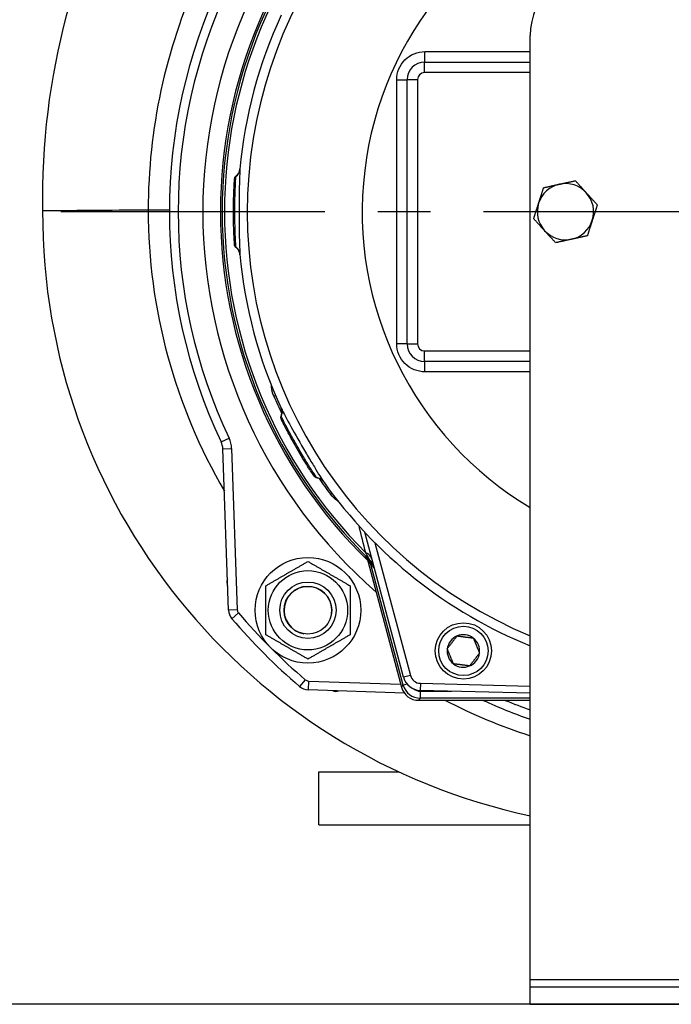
# Model space of a CAD drawing. Header units: millimetres. Extents: x 0 to 8400, y 0 to 5940.
# Tile 36 of 54: x 3033 to 3218, y 3593 to 3873. Entities that reach past the tile are written whole.
import ezdxf

# ---------------------------------------------------------------- set-up
doc = ezdxf.new("R2010")
doc.units = ezdxf.units.MM
doc.header["$LTSCALE"] = 20
doc.linetypes.add('MITTE', pattern=[2, 1.25, -0.25, 0.25, -0.25])
for name, color, linetype in [('02-LINIE-035', 2, 'CONTINUOUS'), ('03-LINIE-050', 3, 'CONTINUOUS'), ('05-ACHSE', 1, 'MITTE')]:
    doc.layers.add(name, color=color, linetype=linetype)

msp = doc.modelspace()

# ---------------------------------------------------------------- linework, layer by layer
at = {"layer": '02-LINIE-035'}
for p, q in [((3178.24, 3600.13), (3178.24, 3868.13)), ((3148.24, 3860.63), (3178.24, 3860.63)), ((3148.24, 3857.63), (3148.24, 3860.63)), ((3178.24, 3857.63), (3148.24, 3857.63)), ((3143.24, 3780.63), (3143.24, 3855.63)), ((3143.24, 3855.63), (3146.24, 3855.63)), ((3146.24, 3855.63), (3146.24, 3780.63)), ((3094.26, 3827.32), (3094.26, 3827.33)), ((3069.74, 3818.61), (3069.74, 3818.61)), ((3143.24, 3780.63), (3146.24, 3780.63)), ((3148.24, 3778.63), (3178.24, 3778.63)), ((3148.24, 3775.63), (3148.24, 3778.63)), ((3178.24, 3775.63), (3148.24, 3775.63)), ((3105.41, 3765.78), (3105.89, 3765.99)), ((3107.61, 3759.1), (3107.61, 3759.1)), ((3090.45, 3752.8), (3092.71, 3753.87)), ((3090.93, 3750.83), (3093.42, 3750.92)), ((3092.52, 3705.07), (3090.93, 3750.83)), ((3093.42, 3750.92), (3095.02, 3705.16)), ((3121.49, 3737.94), (3121.9, 3738.25)), ((3142.27, 3685.97), (3131.24, 3727.14)), ((3134.11, 3724.18), (3144.21, 3686.48)), ((3131.79, 3720.13), (3131.79, 3720.13)), ((3131.8, 3720.13), (3131.8, 3720.13)), ((3131.81, 3720.07), (3141.71, 3683.13)), ((3131.81, 3720.07), (3141.71, 3683.13)), ((3132.25, 3719.69), (3132.25, 3719.69)), ((3133.23, 3718.05), (3132.99, 3717.98)), ((3142.17, 3683.73), (3132.99, 3717.98)), ((3095.02, 3705.16), (3092.52, 3705.07)), ((3095.38, 3704.23), (3093.48, 3702.61)), ((3114.34, 3685.27), (3112.71, 3683.38)), ((3115.26, 3684.91), (3115.18, 3682.42)), ((3115.26, 3684.91), (3141.48, 3684)), ((3144.21, 3686.48), (3142.27, 3685.97)), ((3147.03, 3684.26), (3146.97, 3682.26)), ((3147.03, 3684.26), (3178.24, 3683.44)), ((3142.51, 3681.46), (3115.18, 3682.42)), ((3141.71, 3683.13), (3142.17, 3683.73)), ((3141.71, 3683.13), (3141.71, 3683.13)), ((3143.28, 3684.03), (3142.17, 3683.73)), ((3143.53, 3681.43), (3143.53, 3681.43)), ((3178.24, 3681.44), (3146.97, 3682.26)), ((3147, 3682.03), (3155.84, 3682.03)), ((3147, 3682.03), (3147, 3680.03)), ((3147, 3680.03), (3146.54, 3679.43)), ((3146.54, 3679.43), (3178.24, 3679.43)), ((3146.54, 3679.43), (3146.54, 3679.43)), ((3146.54, 3679.43), (3178.24, 3679.43)), ((3178.24, 3680.03), (3147, 3680.03)), ((3118.24, 3659.13), (3140.94, 3659.13)), ((3118.24, 3644.13), (3118.24, 3659.13)), ((3118.24, 3644.13), (3178.24, 3644.13)), ((3178.24, 3598.13), (3178.24, 3600.13)), ((3178.24, 3600.13), (3278.24, 3600.13)), ((3178.24, 3593.13), (3178.24, 3598.13)), ((3178.24, 3598.13), (3278.24, 3598.13)), ((3178.24, 3593.13), (3278.24, 3593.13))]:
    msp.add_line(p, q, dxfattribs=at)
for centre, radius in [((3115.1, 3705), 15), ((3115.1, 3705), 11.25), ((3115.1, 3705), 8), ((3115.1, 3705), 8), ((3115.1, 3705), 6.77), ((3159.24, 3693.45), 8), ((3159.24, 3693.45), 7)]:
    msp.add_circle(centre, radius, dxfattribs=at)
for centre, radius, start, end in [((3238.59, 3822.29), 198.88, 117.199, 181.1307), ((3228.24, 3818.13), 130.37, 103.4591, 247.448), ((3228.24, 3818.13), 143, 130.9811, 229.0189), ((3228.24, 3818.13), 138, 134.1915, 225.8085), ((3228.24, 3818.13), 137.5, 134.0768, 225.9232), ((3228.24, 3818.13), 136.85, 134.9689, 225.0311), ((3228.24, 3818.13), 97.73, 107.0054, 239.2299), ((3198.24, 3868.13), 20, 90, 180), ((3228.24, 3818.13), 152.5, 154.6317, 205.3683), ((3228.24, 3818.13), 150, 154.6317, 205.3683), ((3228.24, 3818.13), 133, 155.2045, 174.7955), ((3148.24, 3855.63), 5, 90, 180), ((3148.24, 3855.63), 2, 90, 180), ((3188.24, 3818.13), 8, 102.3372, 162.3372), ((3188.24, 3818.13), 8, 42.3372, 102.3372), ((3188.24, 3818.13), 8, 342.3372, 42.3372), ((3214.75, 3817.81), 175, 179.8162, 257.9581), ((3188.24, 3818.13), 8, 162.3372, 222.3372), ((3188.24, 3818.13), 8, 282.3372, 342.3372), ((3188.24, 3818.13), 8, 222.3372, 282.3372), ((3228.24, 3818.13), 133, 185.2045, 204.7955), ((3148.24, 3780.63), 5, 180, 270), ((3148.24, 3780.63), 2, 180, 270), ((3228.24, 3818.13), 133.52, 203.0845, 205.4438), ((3085.93, 3750.66), 5, 2, 25.3683), ((3085.93, 3750.66), 7.5, 2, 25.3683), ((3228.24, 3818.13), 133.52, 214.5562, 216.9155), ((3228.24, 3818.13), 133, 215.2045, 247.9176), ((3129.11, 3715.76), 5, 15, 45.9232), ((3233.07, 3819.43), 142.5, 225.246, 225.3887), ((3094.06, 3712.94), 2, 156.7376, 207.2624), ((3115.1, 3705), 6.79, 350, 260), ((3096.52, 3705.21), 4, 182, 220.6068), ((3096.52, 3705.21), 1.5, 182, 220.6068), ((3228.24, 3818.13), 175, 220.6068, 229.3932), ((3228.24, 3818.13), 177.5, 220.6068, 229.3932), ((3159.24, 3693.45), 4.62, 52.6173, 112.6173), ((3159.24, 3693.45), 4.62, 112.6173, 172.6173), ((3159.24, 3693.45), 4.62, 352.6173, 52.6173), ((3159.24, 3693.45), 4.62, 172.6173, 232.6173), ((3159.24, 3693.45), 4.62, 292.6173, 352.6173), ((3159.24, 3693.45), 4.62, 232.6173, 292.6173), ((3115.32, 3686.41), 1.5, 229.3932, 268), ((3147.1, 3687.26), 5, 195, 268.5), ((3147.1, 3687.26), 3, 195, 268.5), ((3115.32, 3686.41), 4, 229.3932, 268), ((3123.05, 3683.95), 2, 242.7376, 293.2624), ((3146.54, 3684.43), 5, 195, 270), ((3228.24, 3818.13), 152.5, 245.4423, 250.8605), ((3228.24, 3818.13), 150, 247.6235, 250.5288)]:
    msp.add_arc(centre, radius, start, end, dxfattribs=at)
for centre, major_axis, ratio, start_param, end_param in [((3148.24, 3863.63), (0, -3), 0.022756, 0, 1.557855), ((3140.24, 3855.63), (3, 0), 0.010265, 4.736473, 6.283185), ((3035.22, 3818.13), (0, 3645.44), 0.02883, 4.70211, 4.722668), ((3092.8, 3830.47), (2.99, -0.27), 0.986253, 5.463965, 6.283185), ((3092.8, 3805.8), (2.99, 0.27), 0.986251, 0, 0.81922), ((3140.24, 3780.63), (3, 0), 0.010265, 0, 1.546712), ((3148.24, 3772.63), (0, 3), 0.022756, 4.725331, 6.283185), ((3104.78, 3761.1), (2.72, 1.26), 0.986253, 5.463965, 6.283185), ((3117.12, 3739.73), (2.45, 1.73), 0.986251, 0, 0.81922), ((3127.91, 3716.94), (3.52, 3.55), 0.998651, 5.754706, 6.283185), ((3128.45, 3718.24), (4.83, 1.29), 0.661971, 0, 0.717845), ((3129.11, 3717.25), (2.26, -3.83), 0.876884, 1.264014, 1.8641), ((3131.54, 3717.59), (1.39, 1.44), 0.685613, 5.561339, 6.020176), ((3146.54, 3684.43), (3.97, -3.04), 0.999456, 4.058153, 5.366625), ((3147, 3685.03), (-3.04, -3.97), 0.999891, 5.62895, 6.937421), ((3147, 3685.03), (-1.83, -2.38), 0.999456, 0.00061, 0.654236)]:
    msp.add_ellipse(centre, major_axis=major_axis, ratio=ratio, start_param=start_param, end_param=end_param, dxfattribs=at)
for points, knots in [([(3091.44, 3899.26), (3088.71, 3894.58), (3086.23, 3889.78), (3074.65, 3864.21), (3069.72, 3841.4), (3069.74, 3818.61)], [5.085173, 5.085173, 5.085173, 5.085173, 6.731376, 6.731376, 13.674464, 13.674464, 13.674464, 13.674464]), ([(3140.31, 3855.6), (3140.31, 3857.71), (3141.18, 3859.78), (3142.66, 3861.26), (3144.13, 3862.73), (3146.2, 3863.6), (3148.31, 3863.59)], [0, 0, 0, 0, 0.499928, 0.499928, 0.499928, 1, 1, 1, 1]), ([(3094.66, 3828.26), (3094.91, 3828.46), (3095.14, 3828.71), (3095.5, 3829.25), (3095.63, 3829.55), (3095.74, 3829.94), (3095.75, 3830.02), (3095.78, 3830.15), (3095.78, 3830.19), (3095.79, 3830.25), (3095.79, 3830.27), (3095.8, 3830.29), (3095.8, 3830.3), (3095.8, 3830.32), (3095.8, 3830.32), (3095.8, 3830.33), (3095.8, 3830.33), (3095.8, 3830.34), (3095.8, 3830.34), (3095.8, 3830.35), (3095.8, 3830.35), (3095.8, 3830.35)], [0, 0, 0, 0, 0.0971792, 0.0971792, 0.1946752, 0.1946752, 0.2186924, 0.2186924, 0.2325971, 0.2325971, 0.2381757, 0.2381757, 0.2406563, 0.2406563, 0.2455713, 0.2455713, 0.250386, 0.250386, 0.2607233, 0.2607233, 0.2717999, 0.2717999, 0.2717999, 0.2717999]), ([(3095.79, 3830.2), (3095.75, 3829.72), (3095.68, 3828.26), (3095.62, 3826.07), (3095.59, 3824.92), (3095.57, 3823.58), (3095.55, 3822.15), (3095.54, 3820.87), (3095.53, 3819.51), (3095.53, 3818.14), (3095.53, 3816.36), (3095.54, 3814.59), (3095.57, 3812.98), (3095.58, 3811.98), (3095.6, 3811.04), (3095.62, 3810.2), (3095.68, 3808.03), (3095.75, 3806.55), (3095.79, 3806.07)], [0, 0, 0, 0, 0.25, 0.25, 0.25, 0.3818068, 0.3818068, 0.3818068, 0.5, 0.5, 0.5, 0.6535412, 0.6535412, 0.6535412, 0.75, 0.75, 0.75, 1, 1, 1, 1]), ([(3094.27, 3827.54), (3094.27, 3827.54), (3094.27, 3827.55), (3094.27, 3827.55), (3094.27, 3827.55), (3094.27, 3827.55), (3094.27, 3827.55), (3094.27, 3827.55), (3094.27, 3827.56), (3094.27, 3827.56), (3094.27, 3827.56), (3094.27, 3827.56), (3094.27, 3827.57), (3094.27, 3827.58), (3094.28, 3827.6), (3094.29, 3827.73), (3094.33, 3827.85), (3094.44, 3828.05), (3094.52, 3828.15), (3094.62, 3828.24), (3094.64, 3828.25), (3094.66, 3828.27)], [0, 0, 0, 0, 0.0116172, 0.0116172, 0.0159748, 0.0159748, 0.0181414, 0.0181414, 0.019231, 0.019231, 0.0197745, 0.0197745, 0.0208783, 0.0208783, 0.025304, 0.025304, 0.0604402, 0.0604402, 0.0955459, 0.0955459, 0.1021087, 0.1021087, 0.1021087, 0.1021087]), ([(3094.65, 3808.14), (3094.63, 3808.36), (3094.6, 3808.85), (3094.56, 3809.58), (3094.53, 3810.13), (3094.5, 3810.8), (3094.47, 3811.57), (3094.46, 3811.81), (3094.45, 3812.05), (3094.44, 3812.3), (3094.4, 3813.39), (3094.37, 3814.63), (3094.35, 3815.93), (3094.34, 3816.65), (3094.34, 3817.4), (3094.34, 3818.14), (3094.34, 3818.73), (3094.34, 3819.33), (3094.35, 3819.91), (3094.36, 3821.21), (3094.39, 3822.48), (3094.43, 3823.6), (3094.44, 3823.98), (3094.45, 3824.35), (3094.47, 3824.7), (3094.49, 3825.36), (3094.52, 3825.95), (3094.55, 3826.44), (3094.58, 3827.2), (3094.62, 3827.74), (3094.64, 3828.03), (3094.64, 3828.07), (3094.64, 3828.1), (3094.65, 3828.13)], [0, 0, 0, 0, 0.142587, 0.142587, 0.142587, 0.25, 0.25, 0.25, 0.282557, 0.282557, 0.282557, 0.422443, 0.422443, 0.422443, 0.5, 0.5, 0.5, 0.562018, 0.562018, 0.562018, 0.701955, 0.701955, 0.701955, 0.75, 0.75, 0.75, 0.841232, 0.841232, 0.841232, 0.98061, 0.98061, 0.98061, 1, 1, 1, 1]), ([(3094.18, 3810.2), (3094.14, 3810.75), (3094.11, 3811.44), (3094.04, 3813.03), (3094, 3813.94), (3093.96, 3815.85), (3093.94, 3816.89), (3093.94, 3818.93), (3093.95, 3819.97), (3093.98, 3821.2), (3093.98, 3821.46), (3093.99, 3821.71)], [0, 0, 0, 0, 0.304718, 0.304718, 0.609585, 0.609585, 0.916768, 0.916768, 1.222801, 1.222801, 1.304393, 1.304393, 1.304393, 1.304393]), ([(3069.74, 3818.61), (3063.92, 3818.57), (3058.63, 3818.52), (3049.59, 3818.45), (3045.97, 3818.42), (3041.02, 3818.38), (3039.75, 3818.37), (3039.75, 3818.37)], [-5.813816, -5.813816, -5.813816, -5.813816, -3.90626, -3.90626, -1.953101, -1.953101, 0, 0, 0, 0]), ([(3075.74, 3818.55), (3075.74, 3818.55), (3075.74, 3818.55), (3075.74, 3818.56), (3075.5, 3818.57), (3074.54, 3818.58), (3073.83, 3818.59), (3072.02, 3818.6), (3070.94, 3818.61), (3069.74, 3818.61)], [-1.162669, -1.162669, -1.162669, -1.162669, -1.160881, -1.160881, -0.78129, -0.78129, -0.390641, -0.390641, 0, 0, 0, 0]), ([(3094.21, 3809.66), (3094.2, 3809.81), (3094.19, 3809.99), (3094.17, 3810.26), (3094.17, 3810.34), (3094.16, 3810.43)], [0.2157098, 0.2157098, 0.2157098, 0.2157098, 0.3222289, 0.3222289, 0.3680964, 0.3680964, 0.3680964, 0.3680964]), ([(3094.66, 3808), (3094.57, 3808.07), (3094.49, 3808.15), (3094.37, 3808.33), (3094.33, 3808.43), (3094.3, 3808.56), (3094.29, 3808.58), (3094.28, 3808.61), (3094.28, 3808.63), (3094.28, 3808.65), (3094.28, 3808.66), (3094.27, 3808.68), (3094.27, 3808.68), (3094.27, 3808.69), (3094.27, 3808.7), (3094.27, 3808.71), (3094.27, 3808.71), (3094.27, 3808.73), (3094.27, 3808.73), (3094.27, 3808.77), (3094.26, 3808.8), (3094.26, 3808.86), (3094.26, 3808.87), (3094.26, 3808.88)], [0.000072, 0.000072, 0.000072, 0.000072, 0.0324806, 0.0324806, 0.065024, 0.065024, 0.0716007, 0.0716007, 0.0767642, 0.0767642, 0.0815161, 0.0815161, 0.0857119, 0.0857119, 0.0931076, 0.0931076, 0.1111465, 0.1111465, 0.1381779, 0.1381779, 0.2249341, 0.2249341, 0.2412456, 0.2412456, 0.2412456, 0.2412456]), ([(3094.66, 3808), (3094.66, 3808), (3094.65, 3808.01), (3094.65, 3808.03), (3094.65, 3808.05), (3094.65, 3808.08), (3094.65, 3808.14)], [0.95360579, 0.95360579, 0.95360579, 0.95360579, 0.97284902, 0.97284902, 0.97284902, 1, 1, 1, 1]), ([(3095.8, 3805.92), (3095.8, 3805.92), (3095.8, 3805.92), (3095.8, 3805.93), (3095.8, 3805.93), (3095.8, 3805.94), (3095.8, 3805.94), (3095.8, 3805.95), (3095.8, 3805.96), (3095.8, 3805.96), (3095.8, 3805.97), (3095.8, 3805.99), (3095.79, 3806), (3095.79, 3806.04), (3095.79, 3806.07), (3095.77, 3806.13), (3095.77, 3806.17), (3095.74, 3806.33), (3095.71, 3806.45), (3095.57, 3806.86), (3095.43, 3807.14), (3095.08, 3807.62), (3094.88, 3807.83), (3094.66, 3808)], [0.0045726, 0.0045726, 0.0045726, 0.0045726, 0.0208508, 0.0208508, 0.0286773, 0.0286773, 0.0334107, 0.0334107, 0.0355039, 0.0355039, 0.0376017, 0.0376017, 0.0418465, 0.0418465, 0.050259, 0.050259, 0.0624645, 0.0624645, 0.0991166, 0.0991166, 0.1915907, 0.1915907, 0.2766279, 0.2766279, 0.2766279, 0.2766279]), ([(3148.31, 3772.67), (3146.2, 3772.67), (3144.13, 3773.54), (3142.65, 3775.01), (3141.18, 3776.49), (3140.31, 3778.55), (3140.31, 3780.66)], [0, 0, 0, 0, 0.5, 0.5, 0.5, 1, 1, 1, 1]), ([(3105.41, 3765.78), (3105.03, 3766.67), (3104.83, 3767.6), (3104.76, 3768.45), (3104.75, 3768.56), (3104.74, 3768.67), (3104.74, 3768.78)], [0, 0, 0, 0, 0.5, 0.5, 0.5, 0.5673694, 0.5673694, 0.5673694, 0.5673694]), ([(3107.49, 3760.11), (3107.61, 3760.41), (3107.68, 3760.74), (3107.72, 3761.39), (3107.69, 3761.72), (3107.58, 3762.11), (3107.56, 3762.19), (3107.52, 3762.3), (3107.5, 3762.35), (3107.48, 3762.41), (3107.47, 3762.42), (3107.46, 3762.44), (3107.46, 3762.45), (3107.45, 3762.46), (3107.45, 3762.47), (3107.45, 3762.48), (3107.44, 3762.48), (3107.44, 3762.49), (3107.44, 3762.49), (3107.44, 3762.49), (3107.44, 3762.49), (3107.44, 3762.49)], [0, 0, 0, 0, 0.0971792, 0.0971792, 0.1946752, 0.1946752, 0.2186924, 0.2186924, 0.2325971, 0.2325971, 0.2381757, 0.2381757, 0.2406563, 0.2406563, 0.2455713, 0.2455713, 0.250386, 0.250386, 0.2607233, 0.2607233, 0.2717999, 0.2717999, 0.2717999, 0.2717999]), ([(3107.5, 3762.36), (3107.7, 3761.92), (3108.38, 3760.62), (3109.42, 3758.7), (3109.42, 3758.7), (3109.43, 3758.69), (3109.43, 3758.69), (3110.47, 3756.77), (3111.85, 3754.29), (3113.3, 3751.78), (3114.03, 3750.52), (3114.76, 3749.27), (3115.45, 3748.12), (3116.13, 3746.97), (3116.79, 3745.88), (3117.36, 3744.96), (3117.92, 3744.03), (3118.41, 3743.24), (3118.79, 3742.65), (3119.16, 3742.07), (3119.43, 3741.65), (3119.57, 3741.46)], [0, 0, 0, 0, 0.25, 0.25, 0.25, 0.250548, 0.250548, 0.250548, 0.5, 0.5, 0.5, 0.624936, 0.624936, 0.624936, 0.749856, 0.749856, 0.749856, 0.875355, 0.875355, 0.875355, 1, 1, 1, 1]), ([(3107.51, 3759.3), (3107.51, 3759.3), (3107.51, 3759.3), (3107.51, 3759.3), (3107.51, 3759.3), (3107.51, 3759.3), (3107.51, 3759.31), (3107.51, 3759.31), (3107.51, 3759.31), (3107.51, 3759.31), (3107.51, 3759.31), (3107.51, 3759.32), (3107.5, 3759.32), (3107.5, 3759.34), (3107.49, 3759.35), (3107.44, 3759.47), (3107.42, 3759.59), (3107.41, 3759.82), (3107.43, 3759.94), (3107.47, 3760.07), (3107.48, 3760.1), (3107.49, 3760.12)], [0, 0, 0, 0, 0.0116172, 0.0116172, 0.0159748, 0.0159748, 0.0181414, 0.0181414, 0.019231, 0.019231, 0.0197745, 0.0197745, 0.0208783, 0.0208783, 0.025304, 0.025304, 0.0604402, 0.0604402, 0.095546, 0.095546, 0.1021087, 0.1021087, 0.1021087, 0.1021087]), ([(3117.54, 3742.68), (3117.42, 3742.86), (3117.15, 3743.27), (3116.75, 3743.88), (3116.45, 3744.34), (3116.08, 3744.91), (3115.67, 3745.56), (3115.54, 3745.76), (3115.41, 3745.97), (3115.28, 3746.18), (3114.7, 3747.1), (3114.06, 3748.16), (3113.39, 3749.28), (3113.02, 3749.9), (3112.65, 3750.54), (3112.28, 3751.19), (3111.98, 3751.7), (3111.69, 3752.22), (3111.4, 3752.72), (3110.76, 3753.86), (3110.15, 3754.97), (3109.62, 3755.96), (3109.44, 3756.3), (3109.27, 3756.62), (3109.11, 3756.93), (3108.8, 3757.52), (3108.53, 3758.04), (3108.3, 3758.48), (3107.96, 3759.16), (3107.72, 3759.64), (3107.59, 3759.9), (3107.57, 3759.94), (3107.56, 3759.97), (3107.54, 3759.99)], [0, 0, 0, 0, 0.142587, 0.142587, 0.142587, 0.25, 0.25, 0.25, 0.282557, 0.282557, 0.282557, 0.422443, 0.422443, 0.422443, 0.5, 0.5, 0.5, 0.562018, 0.562018, 0.562018, 0.701955, 0.701955, 0.701955, 0.75, 0.75, 0.75, 0.841232, 0.841232, 0.841232, 0.98061, 0.98061, 0.98061, 1, 1, 1, 1]), ([(3116.1, 3744.23), (3115.8, 3744.69), (3115.42, 3745.27), (3114.57, 3746.61), (3114.09, 3747.38), (3113.09, 3749.02), (3112.56, 3749.91), (3111.53, 3751.67), (3111.02, 3752.58), (3110.43, 3753.66), (3110.31, 3753.88), (3110.19, 3754.1)], [0, 0, 0, 0, 0.304718, 0.304718, 0.609585, 0.609585, 0.916768, 0.916768, 1.222801, 1.222801, 1.304393, 1.304393, 1.304393, 1.304393]), ([(3116.4, 3743.78), (3116.32, 3743.91), (3116.22, 3744.05), (3116.07, 3744.28), (3116.02, 3744.35), (3115.98, 3744.42)], [0.2157098, 0.2157098, 0.2157098, 0.2157098, 0.3222289, 0.3222289, 0.3680963, 0.3680963, 0.3680963, 0.3680963]), ([(3117.62, 3742.57), (3117.51, 3742.58), (3117.4, 3742.62), (3117.21, 3742.71), (3117.12, 3742.78), (3117.03, 3742.87), (3117.01, 3742.88), (3116.99, 3742.91), (3116.98, 3742.92), (3116.96, 3742.94), (3116.96, 3742.95), (3116.95, 3742.96), (3116.95, 3742.96), (3116.94, 3742.97), (3116.94, 3742.98), (3116.93, 3742.99), (3116.93, 3742.99), (3116.92, 3743), (3116.92, 3743.01), (3116.9, 3743.04), (3116.88, 3743.06), (3116.85, 3743.11), (3116.84, 3743.12), (3116.84, 3743.13)], [0.000072, 0.000072, 0.000072, 0.000072, 0.0324806, 0.0324806, 0.065024, 0.065024, 0.0716007, 0.0716007, 0.0767642, 0.0767642, 0.0815161, 0.0815161, 0.0857119, 0.0857119, 0.0931076, 0.0931076, 0.1111465, 0.1111465, 0.1381779, 0.1381779, 0.2249341, 0.2249341, 0.2412456, 0.2412456, 0.2412456, 0.2412456]), ([(3117.62, 3742.57), (3117.62, 3742.57), (3117.61, 3742.57), (3117.6, 3742.59), (3117.59, 3742.6), (3117.57, 3742.63), (3117.54, 3742.68)], [0.95360579, 0.95360579, 0.95360579, 0.95360579, 0.97284902, 0.97284902, 0.97284902, 1, 1, 1, 1]), ([(3119.65, 3741.34), (3119.65, 3741.34), (3119.65, 3741.34), (3119.65, 3741.34), (3119.65, 3741.34), (3119.64, 3741.35), (3119.64, 3741.36), (3119.63, 3741.36), (3119.63, 3741.37), (3119.63, 3741.37), (3119.62, 3741.38), (3119.61, 3741.39), (3119.61, 3741.4), (3119.58, 3741.43), (3119.56, 3741.46), (3119.52, 3741.51), (3119.5, 3741.54), (3119.39, 3741.66), (3119.3, 3741.75), (3118.98, 3742.04), (3118.72, 3742.21), (3118.18, 3742.45), (3117.9, 3742.53), (3117.62, 3742.57)], [0.0045726, 0.0045726, 0.0045726, 0.0045726, 0.0208508, 0.0208508, 0.0286773, 0.0286773, 0.0334107, 0.0334107, 0.0355039, 0.0355039, 0.0376017, 0.0376017, 0.0418465, 0.0418465, 0.050259, 0.050259, 0.0624645, 0.0624645, 0.0991166, 0.0991166, 0.1915907, 0.1915907, 0.2766279, 0.2766279, 0.2766279, 0.2766279]), ([(3123.75, 3735.85), (3123.66, 3735.91), (3123.56, 3735.97), (3123.47, 3736.04), (3122.77, 3736.52), (3122.07, 3737.16), (3121.49, 3737.94)], [0.4320986, 0.4320986, 0.4320986, 0.4320986, 0.5, 0.5, 0.5, 1, 1, 1, 1]), ([(3132.52, 3718.85), (3132.52, 3718.85), (3132.52, 3718.86), (3132.51, 3718.88), (3132.5, 3718.9), (3132.47, 3718.98), (3132.44, 3719.04), (3132.38, 3719.18), (3132.35, 3719.24), (3132.26, 3719.4), (3132.21, 3719.49), (3132.06, 3719.73), (3131.96, 3719.88), (3131.72, 3720.18), (3131.58, 3720.34), (3131.43, 3720.49)], [0.4540761, 0.4540761, 0.4540761, 0.4540761, 0.4773194, 0.4773194, 0.5044739, 0.5044739, 0.5375505, 0.5375505, 0.5646187, 0.5646187, 0.598696, 0.598696, 0.6532467, 0.6532467, 0.7167742, 0.7167742, 0.7167742, 0.7167742]), ([(3132.59, 3719.35), (3132.59, 3719.35), (3132.58, 3719.38), (3132.55, 3719.44), (3132.5, 3719.52), (3132.42, 3719.67), (3132.33, 3719.84), (3132.28, 3719.94), (3132.22, 3720.04), (3132.16, 3720.14), (3131.97, 3720.49), (3131.75, 3720.9), (3131.53, 3721.31)], [0, 0, 0, 0, 0.155563, 0.155563, 0.155563, 0.407438, 0.407438, 0.407438, 0.542309, 0.542309, 0.542309, 1, 1, 1, 1]), ([(3133.23, 3718.05), (3133.04, 3718.44), (3132.82, 3718.81), (3132.57, 3719.17), (3132.44, 3719.36), (3132.3, 3719.55), (3132.15, 3719.73), (3132, 3719.91), (3131.85, 3720.08), (3131.68, 3720.25), (3131.68, 3720.25), (3131.67, 3720.25), (3131.67, 3720.26)], [0, 0, 0, 0, 0.481133, 0.481133, 0.481133, 0.737054, 0.737054, 0.737054, 0.994978, 0.994978, 0.994978, 1, 1, 1, 1])]:
    msp.add_open_spline(points, degree=3, knots=knots, dxfattribs=at)
for points in [[(3148.31, 3863.59), (3158.29, 3863.59), (3168.26, 3863.59), (3178.24, 3863.58)], [(3094.08, 3824.23), (3094.13, 3825.31), (3094.18, 3826.18), (3094.22, 3826.75)], [(3094.22, 3826.76), (3094.23, 3827), (3094.25, 3827.19), (3094.26, 3827.32)], [(3094.23, 3826.89), (3094.24, 3827.09), (3094.25, 3827.25), (3094.26, 3827.36)], [(3094.26, 3827.33), (3094.26, 3827.46), (3094.27, 3827.53), (3094.27, 3827.54)], [(3094.65, 3828.13), (3094.65, 3828.22), (3094.66, 3828.26), (3094.66, 3828.26)], [(3094.66, 3828.26), (3094.66, 3828.26), (3094.66, 3828.26), (3094.66, 3828.26)], [(3094.04, 3823.19), (3094.05, 3823.56), (3094.06, 3823.91), (3094.08, 3824.23)], [(3093.99, 3821.71), (3094, 3822.23), (3094.02, 3822.72), (3094.04, 3823.19)], [(3069.74, 3818.61), (3069.65, 3790.73), (3077.3, 3762.86), (3091.39, 3738.83)], [(3093.96, 3820.18), (3093.96, 3820.35), (3093.96, 3820.52), (3093.97, 3820.7)], [(3093.98, 3815.02), (3093.97, 3815.34), (3093.96, 3815.66), (3093.96, 3815.99)], [(3094.26, 3808.88), (3094.25, 3809.1), (3094.21, 3809.54), (3094.18, 3810.2)], [(3094.66, 3808), (3094.66, 3808), (3094.66, 3808), (3094.66, 3808)], [(3178.24, 3772.69), (3168.26, 3772.68), (3158.29, 3772.68), (3148.31, 3772.67)], [(3107.54, 3759.99), (3107.51, 3760.07), (3107.49, 3760.11), (3107.49, 3760.11)], [(3107.49, 3760.11), (3107.49, 3760.11), (3107.49, 3760.11), (3107.49, 3760.11)], [(3107.61, 3759.1), (3107.55, 3759.22), (3107.52, 3759.28), (3107.52, 3759.29)], [(3107.81, 3758.71), (3107.71, 3758.89), (3107.64, 3759.03), (3107.59, 3759.13)], [(3107.86, 3758.59), (3107.75, 3758.81), (3107.67, 3758.98), (3107.61, 3759.1)], [(3109, 3756.33), (3108.51, 3757.29), (3108.12, 3758.07), (3107.86, 3758.59)], [(3109.49, 3755.41), (3109.32, 3755.73), (3109.16, 3756.04), (3109, 3756.34)], [(3110.19, 3754.1), (3109.94, 3754.56), (3109.71, 3755), (3109.49, 3755.41)], [(3110.93, 3752.76), (3110.84, 3752.91), (3110.76, 3753.06), (3110.67, 3753.22)], [(3113.52, 3748.31), (3113.36, 3748.58), (3113.19, 3748.86), (3113.02, 3749.14)], [(3116.84, 3743.13), (3116.72, 3743.31), (3116.47, 3743.68), (3116.1, 3744.23)], [(3117.62, 3742.57), (3117.62, 3742.57), (3117.62, 3742.57), (3117.62, 3742.57)], [(3131.53, 3721.31), (3130.9, 3723.8), (3130.25, 3726.34), (3129.6, 3728.93)], [(3132.74, 3718.23), (3132.71, 3718.27), (3132.61, 3718.55), (3132.47, 3718.98)], [(3134.01, 3716.79), (3133.74, 3717.23), (3133.48, 3717.65), (3133.23, 3718.05)], [(3154.01, 3679.5), (3161.79, 3675.45), (3169.9, 3672.06), (3178.24, 3669.37)]]:
    msp.add_open_spline(points, degree=3, dxfattribs=at)
for points, weights in [([(3186.53, 3825.95), (3188.63, 3826.41), (3191.04, 3826.94)], [1, 1.0379548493, 1]), ([(3191.04, 3826.94), (3192.71, 3825.11), (3194.15, 3823.52)], [1, 1.0379548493, 1]), ([(3180.62, 3820.56), (3181.27, 3822.6), (3182.02, 3824.96)], [1, 1.0379548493, 1]), ([(3182.02, 3824.96), (3184.44, 3825.49), (3186.53, 3825.95)], [1, 1.0379548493, 1]), ([(3194.15, 3823.52), (3195.6, 3821.94), (3197.27, 3820.11)], [1, 1.0379548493, 1]), ([(3179.22, 3816.16), (3179.97, 3818.52), (3180.62, 3820.56)], [1, 1.0379548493, 1]), ([(3197.27, 3820.11), (3196.51, 3817.75), (3195.86, 3815.71)], [1, 1.0379548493, 1]), ([(3182.33, 3812.75), (3180.88, 3814.33), (3179.22, 3816.16)], [1, 1.0379548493, 1]), ([(3195.86, 3815.71), (3195.21, 3813.66), (3194.46, 3811.31)], [1, 1.0379548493, 1]), ([(3185.44, 3809.33), (3183.77, 3811.16), (3182.33, 3812.75)], [1, 1.0379548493, 1]), ([(3189.95, 3810.32), (3187.86, 3809.86), (3185.44, 3809.33)], [1, 1.0379548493, 1]), ([(3194.46, 3811.31), (3192.04, 3810.78), (3189.95, 3810.32)], [1, 1.0379548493, 1]), ([(3094.64, 3808.14), (3094.29, 3808.41), (3094.26, 3808.85)], [0.953296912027, 0.890904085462, 0.999851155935]), ([(3117.54, 3742.68), (3117.1, 3742.74), (3116.85, 3743.11)], [0.953296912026, 0.890904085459, 0.999851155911]), ([(3103.1, 3711.92), (3109.1, 3715.39), (3115.1, 3718.85)], [1, 1.15470053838, 1]), ([(3115.1, 3718.85), (3121.1, 3715.39), (3127.1, 3711.92)], [1, 1.15470053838, 1]), ([(3103.1, 3698.07), (3103.1, 3705), (3103.1, 3711.92)], [1, 1.15470053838, 1]), ([(3127.1, 3711.92), (3127.1, 3705), (3127.1, 3698.07)], [1, 1.15470053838, 1]), ([(3115.1, 3691.14), (3109.1, 3694.6), (3103.1, 3698.07)], [1, 1.15470053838, 1]), ([(3127.1, 3698.07), (3121.1, 3694.6), (3115.1, 3691.14)], [1, 1.15470053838, 1]), ([(3154.66, 3694.05), (3156.06, 3695.88), (3157.46, 3697.72)], [1.21650635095, 1.40470053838, 1.21650635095]), ([(3157.46, 3697.72), (3159.75, 3697.42), (3162.05, 3697.12)], [1.21650635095, 1.40470053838, 1.21650635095]), ([(3162.05, 3697.12), (3162.93, 3694.99), (3163.82, 3692.86)], [1.21650635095, 1.40470053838, 1.21650635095]), ([(3156.44, 3689.78), (3155.55, 3691.91), (3154.66, 3694.05)], [1.21650635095, 1.40470053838, 1.21650635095]), ([(3163.82, 3692.86), (3162.42, 3691.02), (3161.02, 3689.19)], [1.21650635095, 1.40470053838, 1.21650635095]), ([(3161.02, 3689.19), (3158.73, 3689.49), (3156.44, 3689.78)], [1.21650635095, 1.40470053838, 1.21650635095])]:
    msp.add_rational_spline(points, weights, degree=2, dxfattribs=at)
at = {"layer": '03-LINIE-050'}
msp.add_line((5837.37, 3593.13), (2805.49, 3593.13), dxfattribs=at)
at = {"layer": '05-ACHSE', "ltscale": 3}
msp.add_line((4079.93, 3818.13), (2973.22, 3818.13), dxfattribs=at)

doc.saveas('drawing.dxf')
